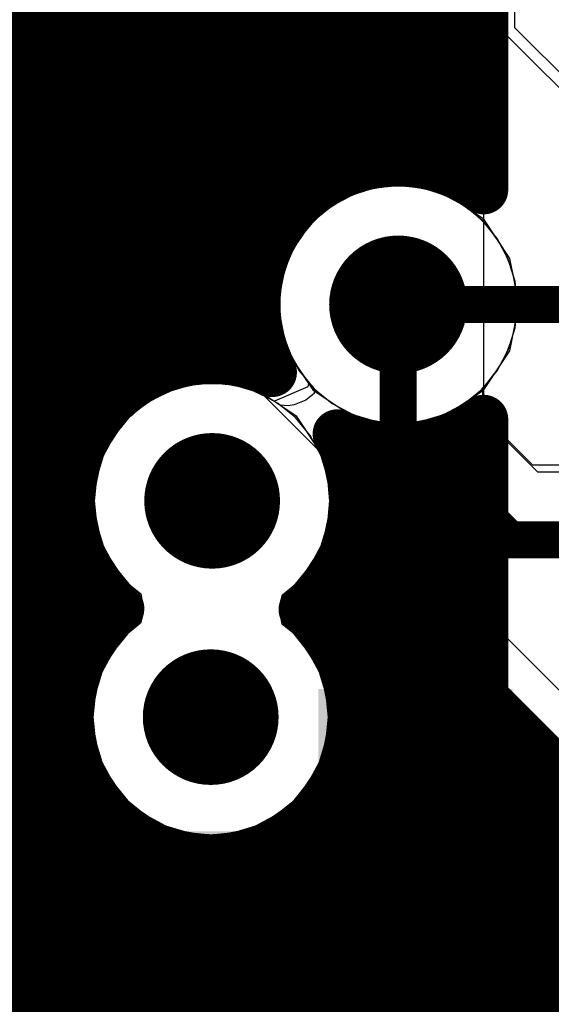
# Model space of a CAD drawing. Header units: millimetres. Extents: x 1.27 to 3.86, y 0.66 to 4.7.
# Tile 196 of 236: x 2.4048 to 2.491, y 3.9147 to 4.0744. Entities that reach past the tile are written whole.
import ezdxf

# ---------------------------------------------------------------- set-up
doc = ezdxf.new("R2010")
doc.units = ezdxf.units.MM
doc.header["$MEASUREMENT"] = 0
for name, color, linetype in [('BottomLayer', 5, 'Continuous'), ('MidLayer1', 16, 'Continuous'), ('MidLayer2', 76, 'Continuous'), ('MidLayer3', 90, 'Continuous'), ('MidLayer4', 156, 'Continuous'), ('MidLayer5', 130, 'Continuous'), ('MidLayer6', 216, 'Continuous'), ('MultiLayer', 9, 'Continuous'), ('TopLayer', 1, 'Continuous'), ('ViaHoleLayer', 16, 'Continuous')]:
    doc.layers.add(name, color=color, linetype=linetype)

# ---------------------------------------------------------------- blocks, each defined once
blk = doc.blocks.new('1210_280_B_35')
at = {"layer": 'BottomLayer'}
for points in [[(-0.08661, -0.04331), (-0.04331, -0.04331), (-0.08661, 0.04331), (-0.04331, 0.04331)], [(0.04331, -0.04331), (0.08661, -0.04331), (0.04331, 0.04331), (0.08661, 0.04331)]]:
    blk.add_solid(points, dxfattribs=at)
blk = doc.blocks.new('0402_277')
at = {"layer": 'TopLayer'}
for points in [[(-0.00787, -0.01181), (-0.00787, 0.01181), (-0.03937, -0.01181), (-0.03937, 0.01181)], [(0.03937, -0.01181), (0.03937, 0.01181), (0.00787, -0.01181), (0.00787, 0.01181)]]:
    blk.add_solid(points, dxfattribs=at)
blk = doc.blocks.new('0402_278')
at = {"layer": 'TopLayer'}
for points in [[(-0.00787, -0.01181), (-0.00787, 0.01181), (-0.03937, -0.01181), (-0.03937, 0.01181)], [(0.03937, -0.01181), (0.03937, 0.01181), (0.00787, -0.01181), (0.00787, 0.01181)]]:
    blk.add_solid(points, dxfattribs=at)

msp = doc.modelspace()

# ---------------------------------------------------------------- linework, layer by layer
at = {"layer": 'BottomLayer'}
for p, q in [((2.47772, 4.07792), (2.50114, 4.05451)), ((2.40568, 4.05177), (2.40392, 4.05407)), ((2.40679, 4.0491), (2.40568, 4.05177)), ((2.40717, 4.04622), (2.40679, 4.0491)), ((2.46242, 4.0471), (2.4588, 4.04601)), ((2.46618, 4.04747), (2.46242, 4.0471)), ((2.46995, 4.0471), (2.46618, 4.04747)), ((2.47357, 4.04601), (2.46995, 4.0471)), ((2.40717, 3.85963), (2.40717, 4.04622)), ((2.4588, 4.04601), (2.45546, 4.04422)), ((2.4769, 4.04422), (2.47357, 4.04601)), ((2.45546, 4.04422), (2.45254, 4.04182)), ((2.47982, 4.04182), (2.4769, 4.04422)), ((2.45254, 4.04182), (2.45014, 4.0389)), ((2.48222, 4.0389), (2.47982, 4.04182)), ((2.45014, 4.0389), (2.44836, 4.03556)), ((2.48401, 4.03556), (2.48222, 4.0389)), ((2.44836, 4.03556), (2.44726, 4.03194)), ((2.4851, 4.03194), (2.48401, 4.03556)), ((2.44726, 4.03194), (2.44689, 4.02818)), ((2.48547, 4.02818), (2.4851, 4.03194)), ((2.44689, 4.02818), (2.44726, 4.02442)), ((2.4851, 4.02442), (2.48547, 4.02818)), ((2.44726, 4.02442), (2.44836, 4.0208)), ((2.48401, 4.0208), (2.4851, 4.02442)), ((2.44836, 4.0208), (2.45014, 4.01746)), ((2.48222, 4.01746), (2.48401, 4.0208)), ((2.45014, 4.01746), (2.45254, 4.01454)), ((2.47982, 4.01454), (2.48222, 4.01746)), ((2.45254, 4.01454), (2.45546, 4.01214)), ((2.4769, 4.01214), (2.47982, 4.01454)), ((2.45546, 4.01214), (2.4588, 4.01036)), ((2.47357, 4.01036), (2.4769, 4.01214)), ((2.4588, 4.01036), (2.46242, 4.00926)), ((2.46995, 4.00926), (2.47357, 4.01036)), ((2.46242, 4.00926), (2.46618, 4.00889)), ((2.46618, 4.00889), (2.46995, 4.00926))]:
    msp.add_line(p, q, dxfattribs=at)
for points, const_width in [([(2.46058, 4.02818, 1), (2.47178, 4.02818, 1)], 0.0112), ([(2.43052, 3.99634, 1), (2.44152, 3.99634, 1)], 0.011), ([(2.43029, 3.96125, 1), (2.44129, 3.96125, 1)], 0.011)]:
    msp.add_lwpolyline(points, format="xyb", close=True, dxfattribs=dict(at, const_width=const_width))
at = {"layer": 'MidLayer1'}
for p, q in [((2.48, 4.67885), (2.48, 3.9644)), ((2.48, 3.9644), (2.64828, 3.79612))]:
    msp.add_line(p, q, dxfattribs=at)
at = {"layer": 'MidLayer1', "const_width": 0.008}
for points in [[(2.405, 3.78536), (2.405, 4.674)], [(2.41, 3.78193), (2.41, 4.674)], [(2.415, 4.00568), (2.415, 4.674)], [(2.42, 4.01284), (2.42, 4.674)], [(2.425, 4.01653), (2.425, 4.674)], [(2.43, 4.01854), (2.43, 4.674)], [(2.48, 4.04682), (2.48, 4.09645)], [(2.48, 4.04682), (2.48, 4.09645)], [(2.435, 4.01932), (2.435, 4.08762)], [(2.475, 4.04964), (2.475, 4.0864)], [(2.44, 4.01899), (2.44, 4.08136)], [(2.47, 4.05106), (2.47, 4.08075)], [(2.445, 4.03764), (2.445, 4.07799)], [(2.465, 4.05135), (2.465, 4.07764)], [(2.45, 4.04481), (2.45, 4.07617)], [(2.46, 4.05054), (2.46, 4.07601)], [(1.727, 4.075), (2.48, 4.075)], [(2.455, 4.04851), (2.455, 4.07555)], [(1.727, 4.07), (2.48, 4.07)], [(2.31381, 4.065), (2.48, 4.065)], [(2.31862, 4.06), (2.48, 4.06)], [(2.37068, 4.055), (2.48, 4.055)], [(2.37953, 4.05), (2.4583, 4.05)], [(2.47407, 4.05), (2.48, 4.05)], [(2.38368, 4.045), (2.4502, 4.045)], [(2.38597, 4.04), (2.44622, 4.04)], [(2.38698, 4.035), (2.44401, 4.035)], [(2.38688, 4.03), (2.44305, 4.03)], [(2.38565, 4.025), (2.4432, 4.025)], [(2.38307, 4.02), (2.44447, 4.02)], [(2.37843, 4.015), (2.42257, 4.015)], [(2.36525, 4.01), (2.41752, 4.01)], [(2.48, 3.9644), (2.48, 4.00955)], [(2.48, 3.68786), (2.48, 4.00954)], [(2.46, 3.70019), (2.46, 4.00582)], [(2.475, 3.69469), (2.475, 4.00672)], [(2.34802, 4.005), (2.41471, 4.005)], [(2.45733, 4.005), (2.46524, 4.005)], [(2.465, 3.69977), (2.465, 4.00501)], [(2.46712, 4.005), (2.48, 4.005)], [(2.47, 3.69807), (2.47, 4.0053)], [(2.34137, 4), (2.41331, 4)], [(2.45873, 4), (2.48, 4)], [(2.32636, 3.995), (2.41306, 3.995)], [(2.45898, 3.995), (2.48, 3.995)], [(2.32656, 3.99), (2.41391, 3.99)], [(2.45813, 3.99), (2.48, 3.99)], [(2.415, 3.97109), (2.415, 3.987)], [(2.32566, 3.985), (2.41601, 3.985)], [(2.45603, 3.985), (2.48, 3.985)], [(2.455, 3.9739), (2.455, 3.98335)], [(2.32351, 3.98), (2.41983, 3.98)], [(2.45221, 3.98), (2.48, 3.98)], [(2.31964, 3.975), (2.41735, 3.975)], [(2.45423, 3.975), (2.48, 3.975)], [(2.31193, 3.97), (2.41452, 3.97)], [(2.45706, 3.97), (2.48, 3.97)], [(2.04308, 3.965), (2.4131, 3.965)], [(2.45848, 3.965), (2.48, 3.965)], [(2.48, 3.9644), (2.64828, 3.79612)], [(2.04238, 3.96), (2.41282, 3.96)], [(2.45876, 3.96), (2.4844, 3.96)], [(2.485, 3.79084), (2.485, 3.9594)], [(2.04048, 3.955), (2.41366, 3.955)], [(2.45792, 3.955), (2.4894, 3.955)], [(2.49, 3.79611), (2.49, 3.9544)], [(2.415, 3.77552), (2.415, 3.95141)], [(2.03697, 3.95), (2.41573, 3.95)], [(2.45585, 3.95), (2.4944, 3.95)], [(2.455, 3.69941), (2.455, 3.9486)], [(2.03037, 3.945), (2.41951, 3.945)], [(2.45207, 3.945), (2.4994, 3.945)], [(2.42, 3.74853), (2.42, 3.94453)], [(2.45, 3.73936), (2.45, 3.94316)], [(2.425, 3.75025), (2.425, 3.94094)], [(2.445, 3.7453), (2.445, 3.94017)], [(1.727, 3.94), (2.42699, 3.94)], [(2.43, 3.7508), (2.43, 3.93899)], [(2.44, 3.74853), (2.44, 3.93864)], [(2.44459, 3.94), (2.5044, 3.94)], [(2.435, 3.75025), (2.435, 3.93826)], [(1.727, 3.935), (2.5094, 3.935)], [(1.727, 3.93), (2.5144, 3.93)], [(1.727, 3.925), (2.5194, 3.925)], [(1.727, 3.92), (2.5244, 3.92)], [(1.727, 3.915), (2.5294, 3.915)]]:
    msp.add_lwpolyline(points, dxfattribs=at)
for points in [[(2.47838, 4.09587, -1.652198), (2.4446, 4.1193)], [(2.44576, 4.01718, -0.801657), (2.48, 4.04682)], [(2.42103, 3.97889, -0.872264), (2.44576, 4.01718)], [(2.48, 4.00955, -0.276237), (2.4563, 4.00719)], [(2.4563, 4.00719, -0.123451), (2.45902, 3.99634)], [(2.45902, 3.99634, -0.222111), (2.45078, 3.9787)], [(2.45879, 3.96125, -1.57106), (2.42103, 3.97889)], [(2.45078, 3.9787, -0.218674), (2.45879, 3.96125)]]:
    msp.add_lwpolyline(points, format="xyb", dxfattribs=at)
at = {"layer": 'MidLayer1'}
for points, const_width in [([(2.443, 4.07799, 1), (2.447, 4.07799, 1)], 0.004), ([(2.463, 4.07764, 1), (2.467, 4.07764, 1)], 0.004), ([(2.448, 4.07617, 1), (2.452, 4.07617, 1)], 0.004), ([(2.458, 4.07601, 1), (2.462, 4.07601, 1)], 0.004), ([(2.453, 4.07555, 1), (2.457, 4.07555, 1)], 0.004), ([(2.478, 4.075, 1), (2.482, 4.075, 1)], 0.004), ([(2.478, 4.07, 1), (2.482, 4.07, 1)], 0.004), ([(2.478, 4.065, 1), (2.482, 4.065, 1)], 0.004), ([(2.478, 4.06, 1), (2.482, 4.06, 1)], 0.004), ([(2.478, 4.055, 1), (2.482, 4.055, 1)], 0.004), ([(2.458, 4.05054, 1), (2.462, 4.05054, 1)], 0.004), ([(2.463, 4.05135, 1), (2.467, 4.05135, 1)], 0.004), ([(2.468, 4.05106, 1), (2.472, 4.05106, 1)], 0.004), ([(2.4563, 4.05, 1), (2.4603, 4.05, 1)], 0.004), ([(2.47207, 4.05, 1), (2.47607, 4.05, 1)], 0.004), ([(2.473, 4.04964, 1), (2.477, 4.04964, 1)], 0.004), ([(2.478, 4.05, 1), (2.482, 4.05, 1)], 0.004), ([(2.453, 4.04851, 1), (2.457, 4.04851, 1)], 0.004), ([(2.478, 4.04682, 1), (2.482, 4.04682, 1)], 0.004), ([(2.478, 4.04682, 1), (2.482, 4.04682, 1)], 0.004), ([(2.478, 4.04682, 1), (2.482, 4.04682, 1)], 0.004), ([(2.448, 4.04481, 1), (2.452, 4.04481, 1)], 0.004), ([(2.4482, 4.045, 1), (2.4522, 4.045, 1)], 0.004), ([(2.44422, 4.04, 1), (2.44822, 4.04, 1)], 0.004), ([(2.443, 4.03764, 1), (2.447, 4.03764, 1)], 0.004), ([(2.44201, 4.035, 1), (2.44601, 4.035, 1)], 0.004), ([(2.46058, 4.02818, 1), (2.47178, 4.02818, 1)], 0.0112), ([(2.44105, 4.03, 1), (2.44505, 4.03, 1)], 0.004), ([(2.4412, 4.025, 1), (2.4452, 4.025, 1)], 0.004), ([(2.44247, 4.02, 1), (2.44647, 4.02, 1)], 0.004), ([(2.428, 4.01854, 1), (2.432, 4.01854, 1)], 0.004), ([(2.433, 4.01932, 1), (2.437, 4.01932, 1)], 0.004), ([(2.438, 4.01899, 1), (2.442, 4.01899, 1)], 0.004), ([(2.44376, 4.01718, 1), (2.44776, 4.01718, 1)], 0.004), ([(2.44376, 4.01718, 1), (2.44776, 4.01718, 1)], 0.004), ([(2.423, 4.01653, 1), (2.427, 4.01653, 1)], 0.004), ([(2.42057, 4.015, 1), (2.42457, 4.015, 1)], 0.004), ([(2.418, 4.01284, 1), (2.422, 4.01284, 1)], 0.004), ([(2.41552, 4.01, 1), (2.41952, 4.01, 1)], 0.004), ([(2.478, 4.00955, 1), (2.482, 4.00955, 1)], 0.004), ([(2.478, 4.00954, 1), (2.482, 4.00954, 1)], 0.004), ([(2.478, 4.00955, 1), (2.482, 4.00955, 1)], 0.004), ([(2.4543, 4.00719, 1), (2.4583, 4.00719, 1)], 0.004), ([(2.4543, 4.00719, 1), (2.4583, 4.00719, 1)], 0.004), ([(2.413, 4.00568, 1), (2.417, 4.00568, 1)], 0.004), ([(2.458, 4.00582, 1), (2.462, 4.00582, 1)], 0.004), ([(2.473, 4.00672, 1), (2.477, 4.00672, 1)], 0.004), ([(2.41271, 4.005, 1), (2.41671, 4.005, 1)], 0.004), ([(2.45533, 4.005, 1), (2.45933, 4.005, 1)], 0.004), ([(2.463, 4.00501, 1), (2.467, 4.00501, 1)], 0.004), ([(2.46324, 4.005, 1), (2.46724, 4.005, 1)], 0.004), ([(2.46512, 4.005, 1), (2.46912, 4.005, 1)], 0.004), ([(2.468, 4.0053, 1), (2.472, 4.0053, 1)], 0.004), ([(2.478, 4.005, 1), (2.482, 4.005, 1)], 0.004), ([(2.43052, 3.99634, 1), (2.44152, 3.99634, 1)], 0.011), ([(2.41131, 4, 1), (2.41531, 4, 1)], 0.004), ([(2.45673, 4, 1), (2.46073, 4, 1)], 0.004), ([(2.478, 4, 1), (2.482, 4, 1)], 0.004), ([(2.45702, 3.99634, 1), (2.46102, 3.99634, 1)], 0.004), ([(2.45702, 3.99634, 1), (2.46102, 3.99634, 1)], 0.004), ([(2.41106, 3.995, 1), (2.41506, 3.995, 1)], 0.004), ([(2.45698, 3.995, 1), (2.46098, 3.995, 1)], 0.004), ([(2.478, 3.995, 1), (2.482, 3.995, 1)], 0.004), ([(2.41191, 3.99, 1), (2.41591, 3.99, 1)], 0.004), ([(2.45613, 3.99, 1), (2.46013, 3.99, 1)], 0.004), ([(2.478, 3.99, 1), (2.482, 3.99, 1)], 0.004), ([(2.413, 3.987, 1), (2.417, 3.987, 1)], 0.004), ([(2.41401, 3.985, 1), (2.41801, 3.985, 1)], 0.004), ([(2.45403, 3.985, 1), (2.45803, 3.985, 1)], 0.004), ([(2.478, 3.985, 1), (2.482, 3.985, 1)], 0.004), ([(2.453, 3.98335, 1), (2.457, 3.98335, 1)], 0.004), ([(2.41783, 3.98, 1), (2.42183, 3.98, 1)], 0.004), ([(2.45021, 3.98, 1), (2.45421, 3.98, 1)], 0.004), ([(2.478, 3.98, 1), (2.482, 3.98, 1)], 0.004), ([(2.41903, 3.97889, 1), (2.42303, 3.97889, 1)], 0.004), ([(2.41903, 3.97889, 1), (2.42303, 3.97889, 1)], 0.004), ([(2.44878, 3.9787, 1), (2.45278, 3.9787, 1)], 0.004), ([(2.44878, 3.9787, 1), (2.45278, 3.9787, 1)], 0.004), ([(2.41535, 3.975, 1), (2.41935, 3.975, 1)], 0.004), ([(2.45223, 3.975, 1), (2.45623, 3.975, 1)], 0.004), ([(2.453, 3.9739, 1), (2.457, 3.9739, 1)], 0.004), ([(2.478, 3.975, 1), (2.482, 3.975, 1)], 0.004), ([(2.413, 3.97109, 1), (2.417, 3.97109, 1)], 0.004), ([(2.41252, 3.97, 1), (2.41652, 3.97, 1)], 0.004), ([(2.45506, 3.97, 1), (2.45906, 3.97, 1)], 0.004), ([(2.478, 3.97, 1), (2.482, 3.97, 1)], 0.004), ([(2.43029, 3.96125, 1), (2.44129, 3.96125, 1)], 0.011), ([(2.4111, 3.965, 1), (2.4151, 3.965, 1)], 0.004), ([(2.45648, 3.965, 1), (2.46048, 3.965, 1)], 0.004), ([(2.478, 3.965, 1), (2.482, 3.965, 1)], 0.004), ([(2.478, 3.9644, 1), (2.482, 3.9644, 1)], 0.004), ([(2.478, 3.9644, 1), (2.482, 3.9644, 1)], 0.004), ([(2.45679, 3.96125, 1), (2.46079, 3.96125, 1)], 0.004), ([(2.45679, 3.96125, 1), (2.46079, 3.96125, 1)], 0.004), ([(2.41082, 3.96, 1), (2.41482, 3.96, 1)], 0.004), ([(2.45676, 3.96, 1), (2.46076, 3.96, 1)], 0.004), ([(2.4824, 3.96, 1), (2.4864, 3.96, 1)], 0.004), ([(2.483, 3.9594, 1), (2.487, 3.9594, 1)], 0.004), ([(2.41166, 3.955, 1), (2.41566, 3.955, 1)], 0.004), ([(2.45592, 3.955, 1), (2.45992, 3.955, 1)], 0.004), ([(2.4874, 3.955, 1), (2.4914, 3.955, 1)], 0.004), ([(2.488, 3.9544, 1), (2.492, 3.9544, 1)], 0.004), ([(2.413, 3.95141, 1), (2.417, 3.95141, 1)], 0.004), ([(2.41373, 3.95, 1), (2.41773, 3.95, 1)], 0.004), ([(2.45385, 3.95, 1), (2.45785, 3.95, 1)], 0.004), ([(2.4924, 3.95, 1), (2.4964, 3.95, 1)], 0.004), ([(2.453, 3.9486, 1), (2.457, 3.9486, 1)], 0.004), ([(2.41751, 3.945, 1), (2.42151, 3.945, 1)], 0.004), ([(2.45007, 3.945, 1), (2.45407, 3.945, 1)], 0.004), ([(2.418, 3.94453, 1), (2.422, 3.94453, 1)], 0.004), ([(2.448, 3.94316, 1), (2.452, 3.94316, 1)], 0.004), ([(2.423, 3.94094, 1), (2.427, 3.94094, 1)], 0.004), ([(2.443, 3.94017, 1), (2.447, 3.94017, 1)], 0.004), ([(2.42499, 3.94, 1), (2.42899, 3.94, 1)], 0.004), ([(2.428, 3.93899, 1), (2.432, 3.93899, 1)], 0.004), ([(2.438, 3.93864, 1), (2.442, 3.93864, 1)], 0.004), ([(2.44259, 3.94, 1), (2.44659, 3.94, 1)], 0.004), ([(2.433, 3.93826, 1), (2.437, 3.93826, 1)], 0.004)]:
    msp.add_lwpolyline(points, format="xyb", close=True, dxfattribs=dict(at, const_width=const_width))
at = {"layer": 'MidLayer2'}
for p, q in [((2.4033, 4.016), (2.44187, 4.016)), ((2.44187, 4.016), (2.66876, 3.78912))]:
    msp.add_line(p, q, dxfattribs=at)
for points, const_width in [([(2.46058, 4.02818, 1), (2.47178, 4.02818, 1)], 0.0112), ([(2.46468, 4.02818, 1), (2.46768, 4.02818, 1)], 0.003), ([(2.43052, 3.99634, 1), (2.44152, 3.99634, 1)], 0.011), ([(2.43029, 3.96125, 1), (2.44129, 3.96125, 1)], 0.011)]:
    msp.add_lwpolyline(points, format="xyb", close=True, dxfattribs=dict(at, const_width=const_width))
at = {"layer": 'MidLayer2', "const_width": 0.006}
msp.add_lwpolyline([(2.46618, 4.02818), (2.6676, 4.02818)], dxfattribs=at)
at = {"layer": 'MidLayer3'}
for p, q in [((2.46242, 4.0471), (2.4588, 4.04601)), ((2.46618, 4.04747), (2.46242, 4.0471)), ((2.46995, 4.0471), (2.46618, 4.04747)), ((2.47357, 4.04601), (2.46995, 4.0471)), ((2.4588, 4.04601), (2.45546, 4.04422)), ((2.4769, 4.04422), (2.47357, 4.04601)), ((2.45546, 4.04422), (2.45254, 4.04182)), ((2.47982, 4.04182), (2.4769, 4.04422)), ((2.45254, 4.04182), (2.45014, 4.0389)), ((2.48222, 4.0389), (2.47982, 4.04182)), ((2.45014, 4.0389), (2.44836, 4.03556)), ((2.48401, 4.03556), (2.48222, 4.0389)), ((2.44836, 4.03556), (2.44726, 4.03194)), ((2.4851, 4.03194), (2.48401, 4.03556)), ((2.44726, 4.03194), (2.44689, 4.02818)), ((2.48547, 4.02818), (2.4851, 4.03194)), ((2.44689, 4.02818), (2.44726, 4.02442)), ((2.4851, 4.02442), (2.48547, 4.02818)), ((2.44726, 4.02442), (2.44836, 4.0208)), ((2.48401, 4.0208), (2.4851, 4.02442)), ((2.44836, 4.0208), (2.45014, 4.01746)), ((2.48222, 4.01746), (2.48401, 4.0208)), ((2.45014, 4.01746), (2.45254, 4.01454)), ((2.47982, 4.01454), (2.48222, 4.01746)), ((2.4323, 4.01507), (2.42871, 4.01398)), ((2.43602, 4.01543), (2.4323, 4.01507)), ((2.43974, 4.01507), (2.43602, 4.01543)), ((2.44333, 4.01398), (2.43974, 4.01507)), ((2.45254, 4.01454), (2.45546, 4.01214)), ((2.4769, 4.01214), (2.47982, 4.01454)), ((2.42871, 4.01398), (2.42541, 4.01221)), ((2.44663, 4.01221), (2.44333, 4.01398)), ((2.42541, 4.01221), (2.42252, 4.00984)), ((2.44952, 4.00984), (2.44663, 4.01221)), ((2.45546, 4.01214), (2.4588, 4.01036)), ((2.47357, 4.01036), (2.4769, 4.01214)), ((2.42252, 4.00984), (2.42015, 4.00695)), ((2.45189, 4.00695), (2.44952, 4.00984)), ((2.4588, 4.01036), (2.46242, 4.00926)), ((2.46995, 4.00926), (2.47357, 4.01036)), ((2.46242, 4.00926), (2.46618, 4.00889)), ((2.46618, 4.00889), (2.46995, 4.00926)), ((2.42015, 4.00695), (2.41838, 4.00365)), ((2.45366, 4.00365), (2.45189, 4.00695)), ((2.41838, 4.00365), (2.41729, 4.00006)), ((2.45474, 4.00006), (2.45366, 4.00365)), ((2.41729, 4.00006), (2.41693, 3.99634)), ((2.45511, 3.99634), (2.45474, 4.00006)), ((2.41693, 3.99634), (2.41729, 3.99262)), ((2.45474, 3.99262), (2.45511, 3.99634)), ((2.41729, 3.99262), (2.41838, 3.98903)), ((2.45366, 3.98903), (2.45474, 3.99262)), ((2.41838, 3.98903), (2.42015, 3.98573)), ((2.45189, 3.98573), (2.45366, 3.98903)), ((2.42015, 3.98573), (2.42252, 3.98284)), ((2.44952, 3.98284), (2.45189, 3.98573)), ((2.42252, 3.98284), (2.42444, 3.98126)), ((2.44742, 3.98111), (2.44952, 3.98284)), ((2.42444, 3.98126), (2.42484, 3.97904)), ((2.44699, 3.97946), (2.44742, 3.98111)), ((2.44697, 3.97855), (2.44699, 3.97946)), ((2.42482, 3.97813), (2.42439, 3.97648)), ((2.42484, 3.97904), (2.42482, 3.97813)), ((2.44737, 3.97633), (2.44697, 3.97855)), ((2.42439, 3.97648), (2.42229, 3.97475)), ((2.44929, 3.97475), (2.44737, 3.97633)), ((2.42229, 3.97475), (2.41992, 3.97186)), ((2.45166, 3.97186), (2.44929, 3.97475)), ((2.41992, 3.97186), (2.41815, 3.96856)), ((2.45343, 3.96856), (2.45166, 3.97186)), ((2.41815, 3.96856), (2.41706, 3.96497)), ((2.45451, 3.96497), (2.45343, 3.96856)), ((2.41706, 3.96497), (2.4167, 3.96125)), ((2.45488, 3.96125), (2.45451, 3.96497)), ((2.4167, 3.96125), (2.41706, 3.95753)), ((2.45451, 3.95753), (2.45488, 3.96125)), ((2.41706, 3.95753), (2.41815, 3.95394)), ((2.45343, 3.95394), (2.45451, 3.95753)), ((2.41815, 3.95394), (2.41992, 3.95064)), ((2.45166, 3.95064), (2.45343, 3.95394)), ((2.41992, 3.95064), (2.42229, 3.94775)), ((2.44929, 3.94775), (2.45166, 3.95064)), ((2.42229, 3.94775), (2.42518, 3.94538)), ((2.4464, 3.94538), (2.44929, 3.94775)), ((2.42518, 3.94538), (2.42848, 3.94361)), ((2.4431, 3.94361), (2.4464, 3.94538)), ((2.42848, 3.94361), (2.43207, 3.94252)), ((2.43207, 3.94252), (2.43579, 3.94216)), ((2.43579, 3.94216), (2.43951, 3.94252)), ((2.43951, 3.94252), (2.4431, 3.94361))]:
    msp.add_line(p, q, dxfattribs=at)
for points, const_width in [([(2.46058, 4.02818, 1), (2.47178, 4.02818, 1)], 0.0112), ([(2.43052, 3.99634, 1), (2.44152, 3.99634, 1)], 0.011), ([(2.43029, 3.96125, 1), (2.44129, 3.96125, 1)], 0.011)]:
    msp.add_lwpolyline(points, format="xyb", close=True, dxfattribs=dict(at, const_width=const_width))
at = {"layer": 'MidLayer4'}
for p, q in [((2.45869, 4.04627), (2.45234, 4.04202)), ((2.46618, 4.04776), (2.45869, 4.04627)), ((2.47367, 4.04627), (2.46618, 4.04776)), ((2.48002, 4.04202), (2.47367, 4.04627)), ((2.45234, 4.04202), (2.4481, 4.03567)), ((2.48427, 4.03567), (2.48002, 4.04202)), ((2.4481, 4.03567), (2.44661, 4.02818)), ((2.48576, 4.02818), (2.48427, 4.03567)), ((2.44661, 4.02818), (2.4481, 4.02069)), ((2.48427, 4.02069), (2.48576, 4.02818)), ((2.4481, 4.02069), (2.45234, 4.01434)), ((2.48002, 4.01434), (2.48427, 4.02069)), ((2.43602, 4.01571), (2.42861, 4.01424)), ((2.44343, 4.01424), (2.43602, 4.01571)), ((2.45234, 4.01434), (2.45869, 4.01009)), ((2.47367, 4.01009), (2.48002, 4.01434)), ((2.42861, 4.01424), (2.42232, 4.01004)), ((2.44972, 4.01004), (2.44343, 4.01424)), ((2.42232, 4.01004), (2.41812, 4.00375)), ((2.45392, 4.00375), (2.44972, 4.01004)), ((2.45869, 4.01009), (2.46618, 4.0086)), ((2.46618, 4.0086), (2.47367, 4.01009)), ((2.41812, 4.00375), (2.41665, 3.99634)), ((2.45539, 3.99634), (2.45392, 4.00375)), ((2.41665, 3.99634), (2.41812, 3.98893)), ((2.45392, 3.98893), (2.45539, 3.99634)), ((2.41812, 3.98893), (2.42232, 3.98264)), ((2.44972, 3.98264), (2.45392, 3.98893)), ((2.42232, 3.98264), (2.42422, 3.98137)), ((2.44759, 3.98122), (2.44972, 3.98264)), ((2.42422, 3.98137), (2.42422, 3.97637)), ((2.44759, 3.97622), (2.44759, 3.98122)), ((2.42422, 3.97637), (2.42209, 3.97495)), ((2.44949, 3.97495), (2.44759, 3.97622)), ((2.42209, 3.97495), (2.41789, 3.96866)), ((2.45369, 3.96866), (2.44949, 3.97495)), ((2.41789, 3.96866), (2.41642, 3.96125)), ((2.45516, 3.96125), (2.45369, 3.96866)), ((2.41642, 3.96125), (2.41789, 3.95384)), ((2.45369, 3.95384), (2.45516, 3.96125)), ((2.41789, 3.95384), (2.42209, 3.94755)), ((2.44949, 3.94755), (2.45369, 3.95384)), ((2.42209, 3.94755), (2.42838, 3.94335)), ((2.4432, 3.94335), (2.44949, 3.94755)), ((2.42838, 3.94335), (2.43579, 3.94188)), ((2.43579, 3.94188), (2.4432, 3.94335))]:
    msp.add_line(p, q, dxfattribs=at)
for points, const_width in [([(2.46058, 4.02818, 1), (2.47178, 4.02818, 1)], 0.0112), ([(2.43052, 3.99634, 1), (2.44152, 3.99634, 1)], 0.011), ([(2.43029, 3.96125, 1), (2.44129, 3.96125, 1)], 0.011)]:
    msp.add_lwpolyline(points, format="xyb", close=True, dxfattribs=dict(at, const_width=const_width))
at = {"layer": 'MidLayer5'}
for p, q in [((2.46242, 4.0471), (2.4588, 4.04601)), ((2.46618, 4.04747), (2.46242, 4.0471)), ((2.46995, 4.0471), (2.46618, 4.04747)), ((2.47357, 4.04601), (2.46995, 4.0471)), ((2.4588, 4.04601), (2.45546, 4.04422)), ((2.4769, 4.04422), (2.47357, 4.04601)), ((2.45546, 4.04422), (2.45254, 4.04182)), ((2.47982, 4.04182), (2.4769, 4.04422)), ((2.45254, 4.04182), (2.45014, 4.0389)), ((2.48222, 4.0389), (2.47982, 4.04182)), ((2.45014, 4.0389), (2.44836, 4.03556)), ((2.48401, 4.03556), (2.48222, 4.0389)), ((2.44836, 4.03556), (2.44726, 4.03194)), ((2.4851, 4.03194), (2.48401, 4.03556)), ((2.44726, 4.03194), (2.44689, 4.02818)), ((2.48547, 4.02818), (2.4851, 4.03194)), ((2.44689, 4.02818), (2.44726, 4.02442)), ((2.4851, 4.02442), (2.48547, 4.02818)), ((2.44726, 4.02442), (2.44836, 4.0208)), ((2.48401, 4.0208), (2.4851, 4.02442)), ((2.44836, 4.0208), (2.45014, 4.01746)), ((2.48222, 4.01746), (2.48401, 4.0208)), ((2.45014, 4.01746), (2.45254, 4.01454)), ((2.47982, 4.01454), (2.48222, 4.01746)), ((2.4323, 4.01507), (2.42871, 4.01398)), ((2.43602, 4.01543), (2.4323, 4.01507)), ((2.43974, 4.01507), (2.43602, 4.01543)), ((2.44333, 4.01398), (2.43974, 4.01507)), ((2.45254, 4.01454), (2.45546, 4.01214)), ((2.4769, 4.01214), (2.47982, 4.01454)), ((2.42871, 4.01398), (2.42541, 4.01221)), ((2.44663, 4.01221), (2.44333, 4.01398)), ((2.42541, 4.01221), (2.42252, 4.00984)), ((2.44952, 4.00984), (2.44663, 4.01221)), ((2.45546, 4.01214), (2.4588, 4.01036)), ((2.47357, 4.01036), (2.4769, 4.01214)), ((2.42252, 4.00984), (2.42015, 4.00695)), ((2.45189, 4.00695), (2.44952, 4.00984)), ((2.4588, 4.01036), (2.46242, 4.00926)), ((2.46995, 4.00926), (2.47357, 4.01036)), ((2.46242, 4.00926), (2.46618, 4.00889)), ((2.46618, 4.00889), (2.46995, 4.00926)), ((2.42015, 4.00695), (2.41838, 4.00365)), ((2.45366, 4.00365), (2.45189, 4.00695)), ((2.41838, 4.00365), (2.41729, 4.00006)), ((2.45474, 4.00006), (2.45366, 4.00365)), ((2.41729, 4.00006), (2.41693, 3.99634)), ((2.45511, 3.99634), (2.45474, 4.00006)), ((2.41693, 3.99634), (2.41729, 3.99262)), ((2.45474, 3.99262), (2.45511, 3.99634)), ((2.41729, 3.99262), (2.41838, 3.98903)), ((2.45366, 3.98903), (2.45474, 3.99262)), ((2.41838, 3.98903), (2.42015, 3.98573)), ((2.45189, 3.98573), (2.45366, 3.98903)), ((2.42015, 3.98573), (2.42252, 3.98284)), ((2.44952, 3.98284), (2.45189, 3.98573)), ((2.42252, 3.98284), (2.42444, 3.98126)), ((2.44742, 3.98111), (2.44952, 3.98284)), ((2.42444, 3.98126), (2.42484, 3.97904)), ((2.44699, 3.97946), (2.44742, 3.98111)), ((2.44697, 3.97855), (2.44699, 3.97946)), ((2.42482, 3.97813), (2.42439, 3.97648)), ((2.42484, 3.97904), (2.42482, 3.97813)), ((2.44737, 3.97633), (2.44697, 3.97855)), ((2.42439, 3.97648), (2.42229, 3.97475)), ((2.44929, 3.97475), (2.44737, 3.97633)), ((2.42229, 3.97475), (2.41992, 3.97186)), ((2.45166, 3.97186), (2.44929, 3.97475)), ((2.41992, 3.97186), (2.41815, 3.96856)), ((2.45343, 3.96856), (2.45166, 3.97186)), ((2.41815, 3.96856), (2.41706, 3.96497)), ((2.45451, 3.96497), (2.45343, 3.96856)), ((2.41706, 3.96497), (2.4167, 3.96125)), ((2.45488, 3.96125), (2.45451, 3.96497)), ((2.4167, 3.96125), (2.41706, 3.95753)), ((2.45451, 3.95753), (2.45488, 3.96125)), ((2.41706, 3.95753), (2.41815, 3.95394)), ((2.45343, 3.95394), (2.45451, 3.95753)), ((2.41815, 3.95394), (2.41992, 3.95064)), ((2.45166, 3.95064), (2.45343, 3.95394)), ((2.41992, 3.95064), (2.42229, 3.94775)), ((2.44929, 3.94775), (2.45166, 3.95064)), ((2.42229, 3.94775), (2.42518, 3.94538)), ((2.4464, 3.94538), (2.44929, 3.94775)), ((2.42518, 3.94538), (2.42848, 3.94361)), ((2.4431, 3.94361), (2.4464, 3.94538)), ((2.42848, 3.94361), (2.43207, 3.94252)), ((2.43207, 3.94252), (2.43579, 3.94216)), ((2.43579, 3.94216), (2.43951, 3.94252)), ((2.43951, 3.94252), (2.4431, 3.94361))]:
    msp.add_line(p, q, dxfattribs=at)
for points, const_width in [([(2.46058, 4.02818, 1), (2.47178, 4.02818, 1)], 0.0112), ([(2.43052, 3.99634, 1), (2.44152, 3.99634, 1)], 0.011), ([(2.43029, 3.96125, 1), (2.44129, 3.96125, 1)], 0.011)]:
    msp.add_lwpolyline(points, format="xyb", close=True, dxfattribs=dict(at, const_width=const_width))
at = {"layer": 'MidLayer6'}
for p, q in [((2.41079, 4.14696), (2.41079, 4.04297)), ((2.4265, 4.03692), (2.4265, 4.13977)), ((2.46242, 4.0471), (2.4588, 4.04601)), ((2.46618, 4.04747), (2.46242, 4.0471)), ((2.46995, 4.0471), (2.46618, 4.04747)), ((2.47357, 4.04601), (2.46995, 4.0471)), ((2.4588, 4.04601), (2.45546, 4.04422)), ((2.4769, 4.04422), (2.47357, 4.04601)), ((2.45546, 4.04422), (2.45254, 4.04182)), ((2.47982, 4.04182), (2.4769, 4.04422)), ((2.41079, 4.04297), (2.34544, 3.97762)), ((2.45254, 4.04182), (2.45014, 4.0389)), ((2.48222, 4.0389), (2.47982, 4.04182)), ((2.45014, 4.0389), (2.44836, 4.03556)), ((2.48401, 4.03556), (2.48222, 4.0389)), ((2.35913, 3.96955), (2.4265, 4.03692)), ((2.44836, 4.03556), (2.44726, 4.03194)), ((2.4851, 4.03194), (2.48401, 4.03556)), ((2.44726, 4.03194), (2.44689, 4.02818)), ((2.48547, 4.02818), (2.4851, 4.03194)), ((2.44689, 4.02818), (2.44726, 4.02442)), ((2.4851, 4.02442), (2.48547, 4.02818)), ((2.44726, 4.02442), (2.44836, 4.0208)), ((2.48401, 4.0208), (2.4851, 4.02442)), ((2.44836, 4.0208), (2.45014, 4.01746)), ((2.48222, 4.01746), (2.48401, 4.0208)), ((2.45014, 4.01746), (2.45254, 4.01454)), ((2.47982, 4.01454), (2.48222, 4.01746)), ((2.4323, 4.01507), (2.42871, 4.01398)), ((2.43602, 4.01543), (2.4323, 4.01507)), ((2.43974, 4.01507), (2.43602, 4.01543)), ((2.44333, 4.01398), (2.43974, 4.01507)), ((2.45254, 4.01454), (2.45546, 4.01214)), ((2.4769, 4.01214), (2.47982, 4.01454)), ((2.42871, 4.01398), (2.42541, 4.01221)), ((2.44663, 4.01221), (2.44333, 4.01398)), ((2.42541, 4.01221), (2.42252, 4.00984)), ((2.44952, 4.00984), (2.44663, 4.01221)), ((2.45546, 4.01214), (2.4588, 4.01036)), ((2.47357, 4.01036), (2.4769, 4.01214)), ((2.42252, 4.00984), (2.42015, 4.00695)), ((2.45189, 4.00695), (2.44952, 4.00984)), ((2.4588, 4.01036), (2.46242, 4.00926)), ((2.46995, 4.00926), (2.47357, 4.01036)), ((2.46242, 4.00926), (2.46618, 4.00889)), ((2.46618, 4.00889), (2.46995, 4.00926)), ((2.42015, 4.00695), (2.41838, 4.00365)), ((2.45366, 4.00365), (2.45189, 4.00695)), ((2.41838, 4.00365), (2.41729, 4.00006)), ((2.45474, 4.00006), (2.45366, 4.00365)), ((2.41729, 4.00006), (2.41693, 3.99634)), ((2.45511, 3.99634), (2.45474, 4.00006)), ((2.41693, 3.99634), (2.41729, 3.99262)), ((2.45474, 3.99262), (2.45511, 3.99634)), ((2.41729, 3.99262), (2.41838, 3.98903)), ((2.45366, 3.98903), (2.45474, 3.99262)), ((2.41838, 3.98903), (2.42015, 3.98573)), ((2.45189, 3.98573), (2.45366, 3.98903)), ((2.42015, 3.98573), (2.42252, 3.98284)), ((2.44952, 3.98284), (2.45189, 3.98573)), ((2.42252, 3.98284), (2.42444, 3.98126)), ((2.44742, 3.98111), (2.44952, 3.98284)), ((2.42444, 3.98126), (2.42484, 3.97904)), ((2.44699, 3.97946), (2.44742, 3.98111)), ((2.44697, 3.97855), (2.44699, 3.97946)), ((2.42482, 3.97813), (2.42439, 3.97648)), ((2.42484, 3.97904), (2.42482, 3.97813)), ((2.44737, 3.97633), (2.44697, 3.97855)), ((2.42439, 3.97648), (2.42229, 3.97475)), ((2.44929, 3.97475), (2.44737, 3.97633)), ((2.42229, 3.97475), (2.41992, 3.97186)), ((2.45166, 3.97186), (2.44929, 3.97475)), ((2.41992, 3.97186), (2.41815, 3.96856)), ((2.45343, 3.96856), (2.45166, 3.97186)), ((2.41815, 3.96856), (2.41706, 3.96497)), ((2.45451, 3.96497), (2.45343, 3.96856)), ((2.41706, 3.96497), (2.4167, 3.96125)), ((2.45488, 3.96125), (2.45451, 3.96497)), ((2.4167, 3.96125), (2.41706, 3.95753)), ((2.45451, 3.95753), (2.45488, 3.96125)), ((2.41706, 3.95753), (2.41815, 3.95394)), ((2.45343, 3.95394), (2.45451, 3.95753)), ((2.41815, 3.95394), (2.41992, 3.95064)), ((2.45166, 3.95064), (2.45343, 3.95394)), ((2.41992, 3.95064), (2.42229, 3.94775)), ((2.44929, 3.94775), (2.45166, 3.95064)), ((2.42229, 3.94775), (2.42518, 3.94538)), ((2.4464, 3.94538), (2.44929, 3.94775)), ((2.42518, 3.94538), (2.42848, 3.94361)), ((2.4431, 3.94361), (2.4464, 3.94538)), ((2.42848, 3.94361), (2.43207, 3.94252)), ((2.43207, 3.94252), (2.43579, 3.94216)), ((2.43579, 3.94216), (2.43951, 3.94252)), ((2.43951, 3.94252), (2.4431, 3.94361))]:
    msp.add_line(p, q, dxfattribs=at)
for points, const_width in [([(2.46058, 4.02818, 1), (2.47178, 4.02818, 1)], 0.0112), ([(2.43052, 3.99634, 1), (2.44152, 3.99634, 1)], 0.011), ([(2.43029, 3.96125, 1), (2.44129, 3.96125, 1)], 0.011)]:
    msp.add_lwpolyline(points, format="xyb", close=True, dxfattribs=dict(at, const_width=const_width))
at = {"layer": 'MultiLayer'}
for points, const_width in [([(2.46058, 4.02818, 1), (2.47178, 4.02818, 1)], 0.0112), ([(2.43052, 3.99634, 1), (2.44152, 3.99634, 1)], 0.011), ([(2.43029, 3.96125, 1), (2.44129, 3.96125, 1)], 0.011)]:
    msp.add_lwpolyline(points, format="xyb", close=True, dxfattribs=dict(at, const_width=const_width))
at = {"layer": 'TopLayer'}
for p, q in [((2.485, 4.09798), (2.485, 4.07315)), ((2.485, 4.07315), (2.57482, 3.98332)), ((2.45869, 4.04627), (2.45234, 4.04202)), ((2.46618, 4.04776), (2.45869, 4.04627)), ((2.46047, 4.04652), (2.45937, 4.04614)), ((2.46158, 4.04683), (2.46047, 4.04652)), ((2.46272, 4.04708), (2.46158, 4.04683)), ((2.46387, 4.04725), (2.46272, 4.04708)), ((2.46502, 4.04735), (2.46387, 4.04725)), ((2.46618, 4.04739), (2.46502, 4.04735)), ((2.47367, 4.04627), (2.46618, 4.04776)), ((2.46734, 4.04735), (2.46618, 4.04739)), ((2.4685, 4.04725), (2.46734, 4.04735)), ((2.46964, 4.04708), (2.4685, 4.04725)), ((2.47078, 4.04683), (2.46964, 4.04708)), ((2.4719, 4.04652), (2.47078, 4.04683)), ((2.47299, 4.04614), (2.4719, 4.04652)), ((2.48002, 4.04202), (2.47367, 4.04627)), ((2.45726, 4.04519), (2.45624, 4.04462)), ((2.4583, 4.0457), (2.45726, 4.04519)), ((2.45937, 4.04614), (2.4583, 4.0457)), ((2.47407, 4.0457), (2.47299, 4.04614)), ((2.47511, 4.04519), (2.47407, 4.0457)), ((2.47612, 4.04462), (2.47511, 4.04519)), ((2.45434, 4.0433), (2.45344, 4.04256)), ((2.45527, 4.04399), (2.45434, 4.0433)), ((2.45624, 4.04462), (2.45527, 4.04399)), ((2.47709, 4.04399), (2.47612, 4.04462)), ((2.47803, 4.0433), (2.47709, 4.04399)), ((2.47892, 4.04256), (2.47803, 4.0433)), ((2.45234, 4.04202), (2.4481, 4.03567)), ((2.4526, 4.04176), (2.4518, 4.04092)), ((2.45344, 4.04256), (2.4526, 4.04176)), ((2.47976, 4.04176), (2.47892, 4.04256)), ((2.48056, 4.04092), (2.47976, 4.04176)), ((2.48427, 4.03567), (2.48002, 4.04202)), ((2.45106, 4.04003), (2.45037, 4.03909)), ((2.4518, 4.04092), (2.45106, 4.04003)), ((2.4813, 4.04003), (2.48056, 4.04092)), ((2.48199, 4.03909), (2.4813, 4.04003)), ((2.41446, 4.00727), (2.38213, 4.03961)), ((2.45037, 4.03909), (2.44974, 4.03812)), ((2.48262, 4.03812), (2.48199, 4.03909)), ((2.44917, 4.03711), (2.44867, 4.03606)), ((2.44974, 4.03812), (2.44917, 4.03711)), ((2.48319, 4.03711), (2.48262, 4.03812)), ((2.4837, 4.03606), (2.48319, 4.03711)), ((2.4481, 4.03567), (2.44661, 4.02818)), ((2.44867, 4.03606), (2.44822, 4.03499)), ((2.48414, 4.03499), (2.4837, 4.03606)), ((2.48576, 4.02818), (2.48427, 4.03567)), ((2.44784, 4.0339), (2.44753, 4.03278)), ((2.44822, 4.03499), (2.44784, 4.0339)), ((2.48452, 4.0339), (2.48414, 4.03499)), ((2.48483, 4.03278), (2.48452, 4.0339)), ((2.44753, 4.03278), (2.44729, 4.03164)), ((2.48508, 4.03164), (2.48483, 4.03278)), ((2.44711, 4.0305), (2.44701, 4.02934)), ((2.44729, 4.03164), (2.44711, 4.0305)), ((2.48525, 4.0305), (2.48508, 4.03164)), ((2.48536, 4.02934), (2.48525, 4.0305)), ((2.42288, 4.01007), (2.40295, 4.03)), ((2.44701, 4.02934), (2.44697, 4.02818)), ((2.48539, 4.02818), (2.48536, 4.02934)), ((2.44661, 4.02818), (2.4481, 4.02069)), ((2.44697, 4.02818), (2.44701, 4.02702)), ((2.48427, 4.02069), (2.48576, 4.02818)), ((2.48536, 4.02702), (2.48539, 4.02818)), ((2.44701, 4.02702), (2.44711, 4.02587)), ((2.44711, 4.02587), (2.44729, 4.02472)), ((2.48508, 4.02472), (2.48525, 4.02587)), ((2.48525, 4.02587), (2.48536, 4.02702)), ((2.44729, 4.02472), (2.44753, 4.02358)), ((2.48483, 4.02358), (2.48508, 4.02472)), ((2.44753, 4.02358), (2.44784, 4.02247)), ((2.44784, 4.02247), (2.44822, 4.02137)), ((2.48414, 4.02137), (2.48452, 4.02247)), ((2.48452, 4.02247), (2.48483, 4.02358)), ((2.44822, 4.02137), (2.44867, 4.0203)), ((2.4837, 4.0203), (2.48414, 4.02137)), ((2.4481, 4.02069), (2.45163, 4.0154)), ((2.44867, 4.0203), (2.44917, 4.01925)), ((2.44917, 4.01925), (2.44974, 4.01824)), ((2.48002, 4.01434), (2.48427, 4.02069)), ((2.48262, 4.01824), (2.48319, 4.01925)), ((2.48319, 4.01925), (2.4837, 4.0203)), ((2.44974, 4.01824), (2.45037, 4.01727)), ((2.48199, 4.01727), (2.48262, 4.01824)), ((2.45037, 4.01727), (2.45106, 4.01633)), ((2.45106, 4.01633), (2.4518, 4.01544)), ((2.48056, 4.01544), (2.4813, 4.01633)), ((2.4813, 4.01633), (2.48199, 4.01727)), ((2.43602, 4.01571), (2.42861, 4.01424)), ((2.43036, 4.01449), (2.42928, 4.01411)), ((2.43147, 4.0148), (2.43036, 4.01449)), ((2.43259, 4.01504), (2.43147, 4.0148)), ((2.43373, 4.01521), (2.43259, 4.01504)), ((2.43487, 4.01531), (2.43373, 4.01521)), ((2.43602, 4.01535), (2.43487, 4.01531)), ((2.44343, 4.01424), (2.43602, 4.01571)), ((2.43717, 4.01531), (2.43602, 4.01535)), ((2.43831, 4.01521), (2.43717, 4.01531)), ((2.43945, 4.01504), (2.43831, 4.01521)), ((2.44057, 4.0148), (2.43945, 4.01504)), ((2.44168, 4.01449), (2.44057, 4.0148)), ((2.44276, 4.01411), (2.44168, 4.01449)), ((2.45154, 4.01484), (2.4461, 4.0125)), ((2.45163, 4.0154), (2.45154, 4.01484)), ((2.4518, 4.01544), (2.45231, 4.01491)), ((2.45231, 4.01491), (2.4526, 4.01432)), ((2.4526, 4.01432), (2.45254, 4.01375)), ((2.47964, 4.01047), (2.48002, 4.01434)), ((2.47976, 4.0146), (2.48056, 4.01544)), ((2.4803, 4.01024), (2.47976, 4.0146)), ((2.42861, 4.01424), (2.42232, 4.01004)), ((2.42719, 4.01317), (2.42619, 4.01261)), ((2.42822, 4.01367), (2.42719, 4.01317)), ((2.42928, 4.01411), (2.42822, 4.01367)), ((2.44382, 4.01367), (2.44276, 4.01411)), ((2.446, 4.01253), (2.44343, 4.01424)), ((2.44485, 4.01317), (2.44382, 4.01367)), ((2.44585, 4.01261), (2.44485, 4.01317)), ((2.45254, 4.01375), (2.45121, 4.01267)), ((2.4243, 4.0113), (2.42341, 4.01057)), ((2.42522, 4.01198), (2.4243, 4.0113)), ((2.42619, 4.01261), (2.42522, 4.01198)), ((2.44682, 4.01198), (2.44585, 4.01261)), ((2.4461, 4.0125), (2.446, 4.01253)), ((2.44698, 4.01187), (2.44682, 4.01198)), ((2.44836, 4.01173), (2.44698, 4.01187)), ((2.44929, 4.01192), (2.44836, 4.01173)), ((2.45121, 4.01267), (2.44929, 4.01192)), ((2.42232, 4.01004), (2.42089, 4.0079)), ((2.42341, 4.01057), (2.42288, 4.01007)), ((2.488, 4.00211), (2.47964, 4.01047)), ((2.48075, 4.00907), (2.4803, 4.01024)), ((2.48881, 4.00101), (2.48075, 4.00907)), ((2.42089, 4.0079), (2.41446, 4.00727)), ((2.53685, 4.00211), (2.488, 4.00211)), ((2.52525, 4.00101), (2.48881, 4.00101))]:
    msp.add_line(p, q, dxfattribs=at)
for points, const_width in [([(2.46058, 4.02818, 1), (2.47178, 4.02818, 1)], 0.0112), ([(2.46468, 4.02818, 1), (2.46768, 4.02818, 1)], 0.003), ([(2.46468, 4.00807, 1), (2.46768, 4.00807, 1)], 0.003), ([(2.46468, 4.00807, 1), (2.46768, 4.00807, 1)], 0.003), ([(2.43052, 3.99634, 1), (2.44152, 3.99634, 1)], 0.011), ([(2.48275, 3.99, 1), (2.48575, 3.99, 1)], 0.003), ([(2.48275, 3.99, 1), (2.48575, 3.99, 1)], 0.003), ([(2.43029, 3.96125, 1), (2.44129, 3.96125, 1)], 0.011), ([(2.46697, 3.954, 1), (2.47097, 3.954, 1)], 0.004), ([(2.44524, 3.93227, 1), (2.44924, 3.93227, 1)], 0.004), ([(2.44524, 3.93227, 1), (2.44924, 3.93227, 1)], 0.004)]:
    msp.add_lwpolyline(points, format="xyb", close=True, dxfattribs=dict(at, const_width=const_width))
for points, const_width in [([(2.46618, 4.00807), (2.46618, 4.02818)], 0.006), ([(2.46618, 4.00807), (2.48425, 3.99)], 0.006), ([(2.48425, 3.99), (2.52525, 3.99)], 0.006), ([(2.44724, 3.93227), (2.46897, 3.954)], 0.008), ([(2.39521, 3.93227), (2.44724, 3.93227)], 0.008)]:
    msp.add_lwpolyline(points, dxfattribs=dict(at, const_width=const_width))
at = {"layer": 'ViaHoleLayer'}
for points, const_width in [([(2.46313, 4.02818, 1), (2.46923, 4.02818, 1)], 0.0061), ([(2.43352, 3.99634, 1), (2.43852, 3.99634, 1)], 0.005), ([(2.43329, 3.96125, 1), (2.43829, 3.96125, 1)], 0.005)]:
    msp.add_lwpolyline(points, format="xyb", close=True, dxfattribs=dict(at, const_width=const_width))

# ---------------------------------------------------------------- block references
at = {"rotation": 360}
for name, p in [('0402_277', (2.49259, 3.954)), ('1210_280_B_35', (2.50139, 3.89942)), ('0402_278', (2.49259, 3.909))]:
    msp.add_blockref(name, p, dxfattribs=at)

doc.saveas('drawing.dxf')
